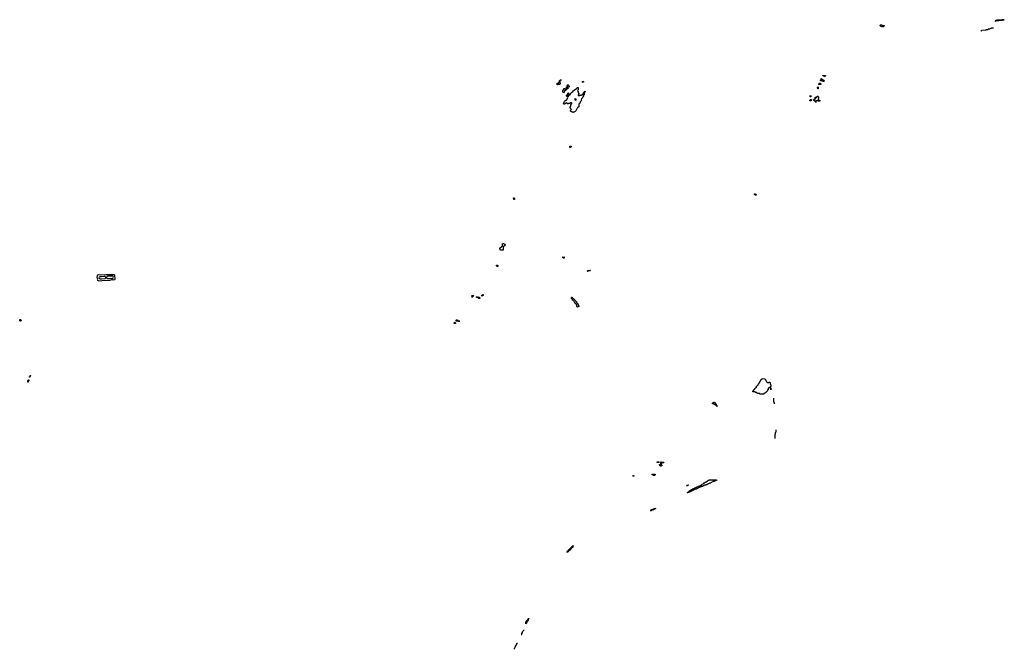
# Model space of a CAD drawing. Header units: inches. Extents: x 2710028 to 2964570, y 496606 to 722708.
# Tile 183 of 228: x 2876042 to 2912314, y 641548 to 664731. Entities that reach past the tile are written whole.
import ezdxf

# ---------------------------------------------------------------- set-up
doc = ezdxf.new("R2010")
doc.units = ezdxf.units.IN
doc.header["$MEASUREMENT"] = 0
for name, color, linetype in [('C8675', 7, 'Continuous'), ('C8694', 7, 'Continuous'), ('C8695', 7, 'Continuous'), ('C8696', 7, 'Continuous'), ('C9604', 7, 'Continuous'), ('C9605', 7, 'Continuous'), ('C9606', 7, 'Continuous'), ('C9616', 7, 'Continuous')]:
    doc.layers.add(name, color=color, linetype=linetype)

msp = doc.modelspace()

# ---------------------------------------------------------------- linework, layer by layer
at = {"layer": 'C8675', "color": 6}
for points in [[(2879470, 655146), (2879430, 655155), (2879385, 655135), (2879350, 655126), (2879290, 655130), (2879070, 655110), (2878990, 655106), (2878950, 655115), (2878917, 655130), (2878914, 655150), (2878918, 655178), (2878902, 655230), (2878910, 655310), (2878925, 655335), (2878949, 655350), (2879030, 655342), (2879226, 655354), (2879375, 655355), (2879492, 655350), (2879510, 655347), (2879531, 655331), (2879544, 655170), (2879530, 655152)], [(2879150, 655278), (2879050, 655265), (2878996, 655264), (2878968, 655252), (2878960, 655230), (2878961, 655221), (2878965, 655205), (2878976, 655196), (2879010, 655187), (2879050, 655189), (2879178, 655202), (2879192, 655208), (2879210, 655230), (2879208, 655250), (2879190, 655270), (2879170, 655278)], [(2879470, 655286), (2879290, 655283), (2879264, 655276), (2879240, 655250), (2879244, 655230), (2879257, 655217), (2879285, 655205), (2879370, 655209), (2879430, 655196), (2879450, 655206), (2879488, 655230), (2879498, 655250), (2879491, 655271)], [(2876070, 653635), (2876050, 653649), (2876042, 653670), (2876047, 653693), (2876081, 653690), (2876094, 653670), (2876098, 653650), (2876090, 653638)], [(2876350, 651386), (2876346, 651390), (2876346, 651450), (2876362, 651458), (2876370, 651474), (2876374, 651470), (2876373, 651433), (2876370, 651426), (2876358, 651422), (2876354, 651390)], [(2876410, 651566), (2876406, 651570), (2876406, 651590), (2876422, 651598), (2876426, 651630), (2876430, 651634), (2876434, 651630), (2876431, 651590), (2876418, 651582)]]:
    msp.add_lwpolyline(points, close=True, dxfattribs=at)
at = {"layer": 'C8694', "color": 6}
for points in [[(2899530, 648426), (2899526, 648430), (2899526, 648450), (2899530, 648454), (2899592, 648452), (2899594, 648430), (2899590, 648426)], [(2899690, 648434), (2899770, 648434), (2899772, 648428), (2899758, 648422), (2899750, 648406), (2899742, 648422), (2899730, 648426), (2899718, 648422), (2899710, 648406), (2899678, 648402), (2899674, 648390), (2899674, 648350), (2899678, 648338), (2899693, 648333), (2899694, 648310), (2899678, 648302), (2899670, 648286), (2899650, 648286), (2899642, 648302), (2899626, 648310), (2899622, 648322), (2899606, 648330), (2899607, 648353), (2899662, 648358), (2899666, 648370), (2899666, 648450), (2899670, 648454), (2899678, 648438)], [(2898650, 647906), (2898642, 647922), (2898626, 647930), (2898628, 647952), (2898634, 647950), (2898638, 647938), (2898670, 647934), (2898674, 647930), (2898658, 647922)], [(2899430, 647946), (2899388, 647948), (2899382, 647962), (2899347, 647967), (2899347, 647993), (2899450, 647994), (2899454, 647970), (2899438, 647962)], [(2899286, 646646), (2899286, 646650), (2899302, 646658), (2899306, 646690), (2899348, 646692), (2899362, 646698), (2899366, 646710), (2899402, 646718), (2899410, 646731), (2899474, 646734), (2899472, 646728), (2899438, 646722), (2899432, 646708), (2899398, 646702), (2899390, 646686), (2899358, 646682), (2899350, 646666), (2899318, 646662), (2899310, 646646)], [(2896210, 645108), (2896210, 645154), (2896222, 645158), (2896226, 645170), (2896242, 645178), (2896246, 645190), (2896262, 645198), (2896266, 645210), (2896282, 645218), (2896286, 645230), (2896302, 645238), (2896306, 645250), (2896322, 645258), (2896326, 645270), (2896342, 645278), (2896346, 645290), (2896362, 645298), (2896366, 645310), (2896382, 645318), (2896386, 645330), (2896402, 645338), (2896406, 645350), (2896422, 645358), (2896426, 645370), (2896433, 645373), (2896434, 645350), (2896418, 645342), (2896414, 645310), (2896398, 645302), (2896394, 645290), (2896378, 645282), (2896374, 645270), (2896358, 645262), (2896350, 645246), (2896338, 645242), (2896332, 645210), (2896298, 645202), (2896294, 645190), (2896278, 645182), (2896274, 645170), (2896258, 645162), (2896254, 645150), (2896238, 645142), (2896234, 645130), (2896214, 645126)], [(2894690, 642486), (2894686, 642490), (2894686, 642550), (2894702, 642558), (2894706, 642590), (2894722, 642598), (2894726, 642610), (2894742, 642618), (2894750, 642634), (2894762, 642638), (2894770, 642674), (2894782, 642678), (2894790, 642694), (2894792, 642668), (2894778, 642662), (2894774, 642650), (2894774, 642610), (2894758, 642602), (2894754, 642570), (2894738, 642562), (2894733, 642547), (2894718, 642542), (2894713, 642507), (2894698, 642502)]]:
    msp.add_lwpolyline(points, close=True, dxfattribs=at)
for points in [[(2894544, 642084), (2894526, 642090), (2894542, 642098), (2894546, 642110), (2894546, 642150), (2894562, 642158), (2894566, 642190), (2894582, 642198), (2894587, 642233), (2894602, 642238), (2894610, 642254), (2894631, 642251)], [(2894268, 641548), (2894270, 641592), (2894286, 641594), (2894290, 641634), (2894302, 641638), (2894308, 641672), (2894322, 641678), (2894328, 641712), (2894342, 641718), (2894350, 641754), (2894362, 641758), (2894366, 641770), (2894376, 641776)]]:
    msp.add_lwpolyline(points, dxfattribs=at)
at = {"layer": 'C8695', "color": 6}
for points in [[(2894250, 658106), (2894246, 658110), (2894242, 658142), (2894228, 658148), (2894230, 658172), (2894250, 658174), (2894258, 658158), (2894274, 658150), (2894274, 658110), (2894270, 658106)], [(2893770, 656246), (2893728, 656290), (2893728, 656310), (2893769, 656351), (2893786, 656354), (2893790, 656374), (2893802, 656378), (2893807, 656393), (2893822, 656398), (2893826, 656410), (2893827, 656473), (2893842, 656478), (2893849, 656491), (2893869, 656491), (2893912, 656470), (2893922, 656450), (2893913, 656427), (2893912, 656410), (2893890, 656406), (2893874, 656390), (2893870, 656366), (2893858, 656362), (2893854, 656350), (2893854, 656250), (2893850, 656246)], [(2896070, 655946), (2896066, 655966), (2896050, 655968), (2896050, 655994), (2896113, 655993), (2896113, 655987), (2896098, 655982), (2896094, 655950), (2896090, 655946)], [(2893650, 655646), (2893627, 655647), (2893622, 655662), (2893607, 655667), (2893608, 655692), (2893652, 655690)], [(2896990, 655466), (2896947, 655467), (2896947, 655473), (2896962, 655478), (2896966, 655510), (2896974, 655510), (2896978, 655498), (2896990, 655494), (2897030, 655494), (2897042, 655498), (2897046, 655510), (2897074, 655510), (2897058, 655502), (2897050, 655486), (2897010, 655486), (2896998, 655482)], [(2892710, 654506), (2892706, 654510), (2892702, 654542), (2892690, 654546), (2892690, 654554), (2892702, 654558), (2892710, 654574), (2892750, 654574), (2892754, 654570), (2892753, 654547), (2892738, 654542), (2892733, 654527), (2892718, 654522)], [(2892950, 654466), (2892942, 654482), (2892926, 654490), (2892922, 654502), (2892910, 654506), (2892870, 654506), (2892866, 654510), (2892866, 654530), (2892910, 654534), (2892918, 654518), (2892974, 654510), (2892978, 654498), (2892992, 654490), (2892990, 654468)], [(2893070, 654549), (2893062, 654562), (2893050, 654566), (2893048, 654572), (2893062, 654578), (2893068, 654592), (2893102, 654598), (2893106, 654610), (2893113, 654613), (2893112, 654570), (2893078, 654562)], [(2896590, 654148), (2896582, 654162), (2896566, 654170), (2896566, 654230), (2896562, 654242), (2896547, 654247), (2896542, 654262), (2896530, 654266), (2896522, 654282), (2896510, 654286), (2896502, 654302), (2896490, 654306), (2896486, 654330), (2896466, 654350), (2896462, 654362), (2896450, 654366), (2896442, 654382), (2896426, 654390), (2896422, 654402), (2896410, 654406), (2896406, 654430), (2896368, 654468), (2896370, 654511), (2896391, 654510), (2896397, 654497), (2896411, 654490), (2896417, 654477), (2896431, 654470), (2896438, 654458), (2896450, 654451), (2896458, 654438), (2896470, 654431), (2896478, 654418), (2896490, 654411), (2896498, 654398), (2896531, 654370), (2896533, 654353), (2896551, 654350), (2896552, 654332), (2896558, 654318), (2896570, 654314), (2896578, 654298), (2896590, 654294), (2896598, 654258), (2896614, 654250), (2896618, 654218), (2896630, 654214), (2896638, 654198), (2896652, 654190), (2896638, 654182), (2896634, 654170), (2896598, 654162)], [(2892210, 653634), (2892250, 653634), (2892254, 653630), (2892250, 653626), (2892130, 653626), (2892126, 653630), (2892126, 653670), (2892130, 653674), (2892170, 653674), (2892178, 653658), (2892194, 653650), (2892198, 653638)], [(2892090, 653546), (2892048, 653550), (2892048, 653572), (2892062, 653578), (2892070, 653594), (2892078, 653578), (2892094, 653570), (2892094, 653550)]]:
    msp.add_lwpolyline(points, close=True, dxfattribs=at)
at = {"layer": 'C8696', "color": 6}
for points in [[(2895850, 662328), (2895846, 662330), (2895846, 662390), (2895850, 662394), (2895890, 662394), (2895902, 662398), (2895906, 662430), (2895922, 662438), (2895927, 662453), (2895930, 662494), (2895942, 662498), (2895950, 662514), (2895993, 662513), (2895990, 662506), (2895978, 662502), (2895970, 662486), (2895938, 662482), (2895934, 662470), (2895934, 662410), (2895938, 662398), (2895954, 662390), (2895953, 662367), (2895938, 662362), (2895930, 662346), (2895870, 662346), (2895858, 662342)], [(2896290, 662246), (2896247, 662247), (2896242, 662262), (2896227, 662267), (2896222, 662282), (2896207, 662287), (2896207, 662293), (2896222, 662298), (2896226, 662330), (2896252, 662332), (2896258, 662318), (2896273, 662313), (2896278, 662278), (2896292, 662270)], [(2896810, 662426), (2896767, 662427), (2896770, 662454), (2896782, 662458), (2896790, 662472), (2896798, 662458), (2896814, 662450), (2896814, 662430)], [(2896090, 662048), (2896068, 662048), (2896062, 662062), (2896047, 662067), (2896046, 662110), (2896062, 662118), (2896066, 662150), (2896082, 662158), (2896087, 662193), (2896130, 662194), (2896138, 662178), (2896150, 662174), (2896162, 662178), (2896167, 662193), (2896182, 662198), (2896186, 662210), (2896186, 662250), (2896190, 662254), (2896198, 662238), (2896213, 662233), (2896218, 662218), (2896233, 662213), (2896232, 662190), (2896230, 662186), (2896198, 662182), (2896194, 662170), (2896178, 662162), (2896174, 662150), (2896158, 662142), (2896152, 662128), (2896118, 662122), (2896112, 662088), (2896098, 662082), (2896094, 662050)], [(2896650, 661934), (2896662, 661938), (2896670, 661954), (2896730, 661954), (2896742, 661958), (2896750, 661974), (2896782, 661978), (2896786, 661990), (2896802, 661998), (2896810, 662034), (2896822, 662038), (2896830, 662054), (2896842, 662058), (2896849, 662091), (2896870, 662094), (2896872, 662070), (2896854, 662066), (2896850, 662046), (2896838, 662042), (2896833, 662027), (2896831, 661970), (2896818, 661962), (2896810, 661926), (2896784, 661896), (2896771, 661869), (2896771, 661850), (2896758, 661842), (2896744, 661816), (2896732, 661768), (2896731, 661750), (2896691, 661710), (2896691, 661690), (2896671, 661650), (2896658, 661642), (2896644, 661616), (2896638, 661590), (2896646, 661550), (2896646, 661530), (2896641, 661519), (2896594, 661486), (2896574, 661466), (2896570, 661450), (2896530, 661375), (2896510, 661355), (2896480, 661340), (2896470, 661328), (2896438, 661322), (2896430, 661306), (2896422, 661322), (2896390, 661328), (2896382, 661342), (2896346, 661350), (2896342, 661362), (2896326, 661370), (2896327, 661393), (2896342, 661398), (2896347, 661413), (2896362, 661418), (2896366, 661430), (2896362, 661442), (2896347, 661447), (2896342, 661462), (2896327, 661467), (2896322, 661482), (2896306, 661490), (2896322, 661498), (2896326, 661530), (2896342, 661538), (2896346, 661550), (2896346, 661610), (2896362, 661618), (2896367, 661633), (2896382, 661638), (2896386, 661650), (2896382, 661662), (2896370, 661666), (2896330, 661666), (2896318, 661662), (2896310, 661646), (2896253, 661647), (2896238, 661642), (2896230, 661626), (2896222, 661642), (2896210, 661646), (2896202, 661662), (2896190, 661666), (2896158, 661662), (2896154, 661650), (2896138, 661642), (2896130, 661626), (2896090, 661626), (2896082, 661642), (2896066, 661650), (2896082, 661658), (2896090, 661674), (2896102, 661678), (2896115, 661730), (2896128, 661750), (2896166, 661770), (2896188, 661772), (2896229, 661850), (2896226, 661894), (2896267, 661913), (2896267, 661947), (2896262, 661962), (2896250, 661966), (2896238, 661962), (2896230, 661946), (2896218, 661942), (2896214, 661906), (2896186, 661910), (2896186, 661950), (2896202, 661958), (2896210, 661974), (2896222, 661978), (2896230, 662014), (2896242, 662018), (2896250, 662034), (2896272, 662032), (2896274, 661954), (2896290, 661952), (2896329, 661971), (2896337, 661983), (2896348, 662032), (2896362, 662038), (2896368, 662052), (2896410, 662072), (2896428, 662090), (2896428, 662112), (2896470, 662131), (2896490, 662152), (2896506, 662154), (2896509, 662171), (2896542, 662178), (2896546, 662190), (2896562, 662198), (2896566, 662210), (2896582, 662218), (2896586, 662230), (2896610, 662234), (2896614, 662230), (2896614, 662150), (2896598, 662142), (2896594, 662110), (2896598, 662098), (2896614, 662090), (2896614, 662050), (2896618, 662038), (2896634, 662030), (2896634, 661990), (2896618, 661982), (2896614, 661970), (2896618, 661938)], [(2896510, 661826), (2896498, 661822), (2896494, 661810), (2896498, 661778), (2896530, 661774), (2896542, 661778), (2896546, 661790), (2896542, 661802), (2896527, 661807), (2896522, 661822)], [(2896330, 660029), (2896306, 660030), (2896310, 660072), (2896352, 660070), (2896354, 660050), (2896338, 660042)]]:
    msp.add_lwpolyline(points, close=True, dxfattribs=at)
at = {"layer": 'C9604', "color": 6}
msp.add_lwpolyline([(2903867, 649307), (2903869, 649469), (2903870, 649474), (2903882, 649478), (2903888, 649492), (2903890, 649534), (2903902, 649538), (2903908, 649552), (2903910, 649634)], dxfattribs=at)
for points in [[(2900610, 647566), (2900606, 647570), (2900622, 647578), (2900626, 647590), (2900674, 647594), (2900670, 647586), (2900638, 647582), (2900630, 647566)], [(2900630, 647306), (2900626, 647310), (2900642, 647318), (2900647, 647333), (2900682, 647338), (2900687, 647353), (2900702, 647358), (2900707, 647373), (2900722, 647378), (2900727, 647393), (2900742, 647398), (2900750, 647414), (2900770, 647414), (2900782, 647418), (2900790, 647434), (2900822, 647438), (2900826, 647450), (2900842, 647458), (2900850, 647474), (2900890, 647474), (2900902, 647478), (2900910, 647494), (2900942, 647498), (2900950, 647514), (2900982, 647518), (2900990, 647534), (2901030, 647534), (2901042, 647538), (2901047, 647553), (2901082, 647558), (2901087, 647573), (2901122, 647578), (2901130, 647594), (2901162, 647598), (2901167, 647613), (2901182, 647618), (2901187, 647633), (2901222, 647638), (2901227, 647653), (2901242, 647658), (2901247, 647673), (2901282, 647678), (2901287, 647693), (2901302, 647698), (2901307, 647713), (2901342, 647718), (2901350, 647734), (2901382, 647738), (2901387, 647753), (2901402, 647758), (2901410, 647774), (2901442, 647778), (2901450, 647791), (2901714, 647790), (2901714, 647770), (2901678, 647762), (2901670, 647748), (2901638, 647742), (2901630, 647728), (2901593, 647727), (2901578, 647722), (2901574, 647710), (2901538, 647702), (2901532, 647688), (2901498, 647682), (2901492, 647668), (2901458, 647662), (2901452, 647648), (2901398, 647642), (2901394, 647630), (2901358, 647622), (2901352, 647608), (2901318, 647602), (2901312, 647588), (2901270, 647586), (2901258, 647582), (2901250, 647566), (2901218, 647562), (2901210, 647546), (2901170, 647546), (2901158, 647542), (2901150, 647526), (2901110, 647526), (2901098, 647522), (2901093, 647507), (2901058, 647502), (2901053, 647487), (2901018, 647482), (2901013, 647467), (2900978, 647462), (2900970, 647446), (2900930, 647446), (2900918, 647442), (2900913, 647427), (2900878, 647422), (2900873, 647407), (2900838, 647402), (2900833, 647387), (2900798, 647382), (2900793, 647367), (2900758, 647362), (2900753, 647347), (2900718, 647342), (2900710, 647326), (2900670, 647326), (2900658, 647322), (2900650, 647306)]]:
    msp.add_lwpolyline(points, close=True, dxfattribs=at)
at = {"layer": 'C9605', "color": 6}
for points in [[(2903150, 658268), (2903142, 658282), (2903128, 658288), (2903110, 658289), (2903110, 658314), (2903150, 658314), (2903158, 658298), (2903172, 658290), (2903170, 658268)], [(2903593, 651373), (2903627, 651373), (2903642, 651378), (2903646, 651390), (2903674, 651390), (2903678, 651378), (2903694, 651370), (2903694, 651310), (2903698, 651298), (2903714, 651290), (2903714, 651230), (2903698, 651222), (2903694, 651186), (2903650, 651186), (2903638, 651182), (2903634, 651170), (2903618, 651162), (2903612, 651148), (2903610, 651106), (2903598, 651102), (2903592, 651088), (2903590, 651066), (2903578, 651062), (2903572, 651048), (2903570, 651029), (2903552, 651028), (2903538, 651022), (2903534, 651010), (2903518, 651002), (2903514, 650990), (2903478, 650982), (2903474, 650970), (2903454, 650966), (2903450, 650949), (2903313, 650947), (2903306, 650950), (2903302, 650962), (2903290, 650966), (2903228, 650968), (2903222, 650982), (2903190, 650988), (2903182, 651002), (2903150, 651008), (2903142, 651022), (2903130, 651026), (2903046, 651030), (2903047, 651053), (2903062, 651058), (2903067, 651073), (2903082, 651078), (2903087, 651113), (2903102, 651118), (2903107, 651133), (2903122, 651138), (2903127, 651153), (2903142, 651158), (2903147, 651173), (2903162, 651178), (2903167, 651193), (2903182, 651198), (2903187, 651233), (2903202, 651238), (2903207, 651253), (2903222, 651258), (2903227, 651273), (2903242, 651278), (2903246, 651310), (2903262, 651318), (2903267, 651333), (2903282, 651338), (2903286, 651370), (2903302, 651378), (2903307, 651413), (2903322, 651418), (2903327, 651433), (2903342, 651438), (2903347, 651473), (2903362, 651478), (2903367, 651493), (2903382, 651498), (2903390, 651514), (2903494, 651510), (2903498, 651498), (2903510, 651494), (2903513, 651473), (2903530, 651471), (2903531, 651451), (2903544, 651424), (2903558, 651398), (2903574, 651390), (2903578, 651378)], [(2903710, 651108), (2903706, 651174), (2903714, 651170), (2903718, 651138), (2903734, 651130), (2903718, 651122)], [(2901730, 650486), (2901722, 650502), (2901706, 650510), (2901702, 650522), (2901686, 650530), (2901682, 650542), (2901666, 650550), (2901662, 650562), (2901630, 650566), (2901622, 650582), (2901610, 650586), (2901570, 650586), (2901566, 650590), (2901566, 650610), (2901582, 650618), (2901586, 650630), (2901606, 650634), (2901610, 650651), (2901634, 650650), (2901638, 650638), (2901654, 650630), (2901658, 650618), (2901674, 650610), (2901674, 650590), (2901678, 650578), (2901694, 650570), (2901698, 650538), (2901710, 650534), (2901718, 650518), (2901734, 650510), (2901734, 650486)]]:
    msp.add_lwpolyline(points, close=True, dxfattribs=at)
msp.add_lwpolyline([(2903850, 650586), (2903847, 650627), (2903842, 650642), (2903829, 650649), (2903827, 650727), (2903822, 650742), (2903809, 650750), (2903822, 650758), (2903827, 650793)], dxfattribs=at)
at = {"layer": 'C9606', "color": 6}
for points in [[(2907814, 664514), (2907890, 664514), (2907893, 664507), (2907878, 664502), (2907873, 664487), (2907858, 664482), (2907850, 664466), (2907827, 664467), (2907822, 664482), (2907810, 664486), (2907798, 664482), (2907790, 664468), (2907782, 664482), (2907748, 664488), (2907742, 664502), (2907726, 664510), (2907742, 664518), (2907746, 664530), (2907762, 664538), (2907770, 664554), (2907778, 664538), (2907810, 664532)], [(2905490, 662328), (2905482, 662342), (2905468, 662350), (2905482, 662358), (2905488, 662390), (2905534, 662390), (2905538, 662378), (2905550, 662374), (2905554, 662350), (2905550, 662346), (2905510, 662346), (2905498, 662342)], [(2905650, 662449), (2905642, 662462), (2905627, 662467), (2905622, 662482), (2905590, 662486), (2905578, 662482), (2905570, 662468), (2905562, 662482), (2905546, 662490), (2905547, 662513), (2905562, 662518), (2905566, 662530), (2905570, 662572), (2905578, 662558), (2905594, 662550), (2905598, 662538), (2905614, 662530), (2905618, 662518), (2905650, 662514), (2905658, 662498), (2905674, 662490), (2905674, 662470), (2905658, 662462)], [(2905690, 662626), (2905686, 662630), (2905682, 662662), (2905670, 662666), (2905630, 662666), (2905630, 662674), (2905733, 662673), (2905730, 662666), (2905718, 662662), (2905713, 662647), (2905698, 662642)], [(2905450, 662186), (2905442, 662202), (2905428, 662210), (2905428, 662232), (2905442, 662238), (2905450, 662254), (2905454, 662250), (2905454, 662190)], [(2905170, 661886), (2905162, 661902), (2905146, 661910), (2905147, 661933), (2905193, 661933), (2905190, 661886)], [(2905150, 661746), (2905146, 661750), (2905148, 661772), (2905162, 661778), (2905170, 661794), (2905190, 661794), (2905194, 661790), (2905194, 661750), (2905190, 661746)], [(2905470, 661726), (2905462, 661742), (2905450, 661746), (2905390, 661746), (2905378, 661742), (2905374, 661730), (2905374, 661690), (2905370, 661686), (2905362, 661702), (2905346, 661710), (2905342, 661742), (2905327, 661747), (2905322, 661762), (2905287, 661767), (2905286, 661790), (2905302, 661798), (2905310, 661814), (2905350, 661814), (2905362, 661818), (2905366, 661830), (2905362, 661842), (2905346, 661850), (2905346, 661870), (2905350, 661874), (2905410, 661874), (2905422, 661878), (2905426, 661910), (2905430, 661914), (2905450, 661914), (2905458, 661898), (2905474, 661890), (2905472, 661828), (2905458, 661822), (2905454, 661810), (2905458, 661778), (2905514, 661770), (2905514, 661730)]]:
    msp.add_lwpolyline(points, close=True, dxfattribs=at)
at = {"layer": 'C9616', "color": 6}
msp.add_lwpolyline([(2911990, 664666), (2911986, 664670), (2911986, 664690), (2912002, 664698), (2912006, 664710), (2912022, 664718), (2912030, 664731), (2912314, 664730), (2912310, 664726), (2912250, 664726), (2912238, 664722), (2912230, 664706), (2912130, 664706), (2912118, 664702), (2912110, 664686), (2912010, 664686), (2911998, 664682)], close=True, dxfattribs=at)
for points in [[(2911444, 664304), (2911450, 664314), (2911462, 664318), (2911470, 664334), (2911482, 664338), (2911486, 664350), (2911630, 664354), (2911642, 664358), (2911648, 664372), (2911716, 664376)], [(2911724, 664384), (2911733, 664393), (2911782, 664398), (2911788, 664412), (2911842, 664418), (2911848, 664432), (2911913, 664433)]]:
    msp.add_lwpolyline(points, dxfattribs=at)

doc.saveas('drawing.dxf')
